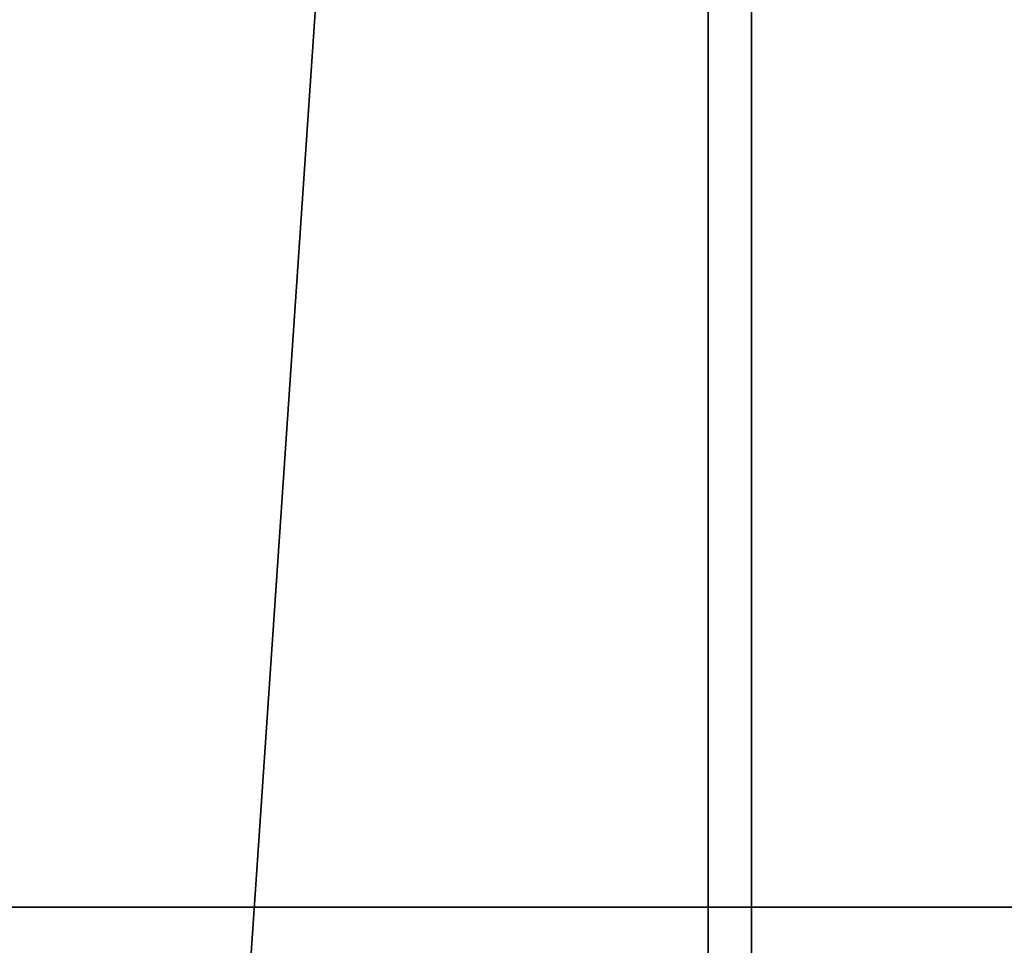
# Model space of a CAD drawing. Header units: millimetres. Extents: x 549 to 1049, y -22 to 79.
# Tile 68 of 247: x 661.12 to 666.16, y 39.79 to 44.53. Entities that reach past the tile are written whole.
import ezdxf

# ---------------------------------------------------------------- set-up
doc = ezdxf.new("R2010")
doc.units = ezdxf.units.MM
doc.header["$LTSCALE"] = 41.718519
for name, color, linetype in [('1', 7, 'CONTINUOUS'), ('34', 7, 'CONTINUOUS'), ('35', 7, 'CONTINUOUS')]:
    doc.layers.add(name, color=color, linetype=linetype)

msp = doc.modelspace()

# ---------------------------------------------------------------- linework, layer by layer
at = {"layer": '1', "color": 7, "linetype": 'Continuous', "true_color": 0xfffff2}
for points in [[(654.8985, 39.985, 149.9309), (661.3629, 39.985, 145.2665), (660.5553, 39.985, 539.779), (654.8985, 39.985, 149.9309)], [(660.5553, 39.985, 539.779), (661.3629, 39.985, 145.2665), (667.1523, 39.985, 544.2538), (660.5553, 39.985, 539.779)], [(661.3629, 39.985, 145.2665), (667.9781, 39.985, 140.8187), (667.1523, 39.985, 544.2538), (661.3629, 39.985, 145.2665)]]:
    msp.add_3dface(points, dxfattribs=at)
at = {"layer": '34', "color": 44, "linetype": 'Continuous', "true_color": 0x8c7500}
for points in [[(664.8621, 77.3974, 131.8269), (658.1006, -22.0026, 136.2806), (658.1006, 77.3974, 136.2806), (664.8621, 77.3974, 131.8269)], [(664.8621, -22.0026, 131.8269), (658.1006, -22.0026, 136.2806), (664.8621, 77.3974, 131.8269), (664.8621, -22.0026, 131.8269)], [(671.7643, -22.0026, 127.5945), (664.8621, -22.0026, 131.8269), (671.7643, 77.3974, 127.5945), (671.7643, -22.0026, 127.5945)], [(671.7643, 77.3974, 127.5945), (664.8621, -22.0026, 131.8269), (664.8621, 77.3974, 131.8269), (671.7643, 77.3974, 127.5945)]]:
    msp.add_3dface(points, dxfattribs=at)
at = {"layer": '35', "color": 44, "linetype": 'Continuous', "true_color": 0x8c7500}
for points in [[(657.8848, -22.0026, 549.1826), (664.6417, -22.0026, 553.6434), (657.8848, 77.3974, 549.1826), (657.8848, -22.0026, 549.1826)], [(657.8848, 77.3974, 549.1826), (664.6417, -22.0026, 553.6434), (664.6417, 77.3974, 553.6434), (657.8848, 77.3974, 549.1826)], [(664.6417, 77.3974, 553.6434), (671.5395, -22.0026, 557.883), (671.5395, 77.3974, 557.883), (664.6417, 77.3974, 553.6434)], [(664.6417, -22.0026, 553.6434), (671.5395, -22.0026, 557.883), (664.6417, 77.3974, 553.6434), (664.6417, -22.0026, 553.6434)]]:
    msp.add_3dface(points, dxfattribs=at)

doc.saveas('drawing.dxf')
